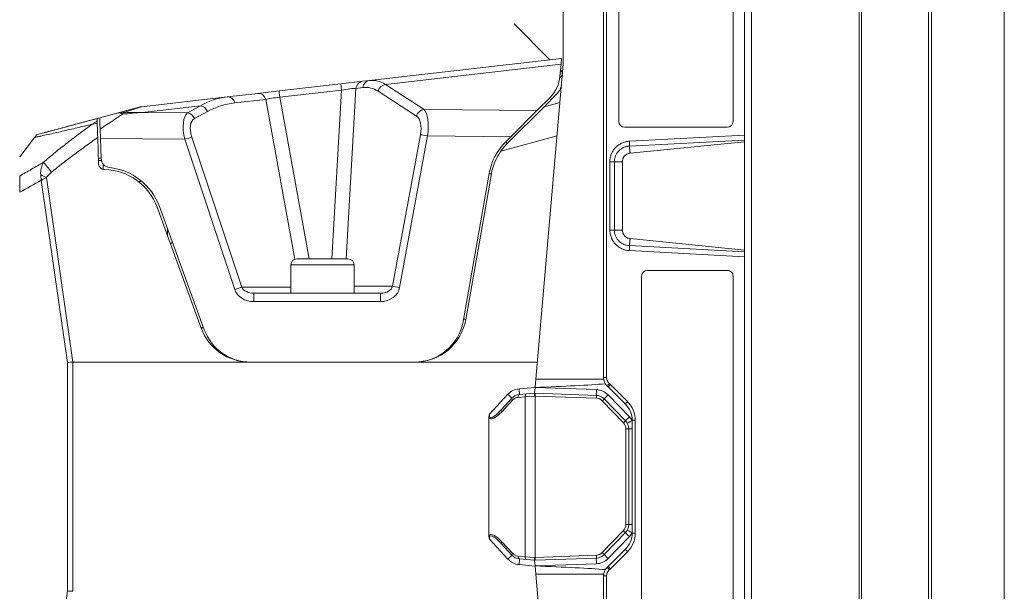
# Model space of a CAD drawing. Header units: millimetres. Extents: x 4 to 836, y 5 to 589.
# Tile 94 of 163: x 425 to 511, y 483 to 532. Entities that reach past the tile are written whole.
import ezdxf

# ---------------------------------------------------------------- set-up
doc = ezdxf.new("R2010")
doc.units = ezdxf.units.MM
doc.layers.add('1', color=7, linetype='Continuous', true_color=0xffffff)

msp = doc.modelspace()

# ---------------------------------------------------------------- linework, layer by layer
at = {"layer": '1', "color": 251, "linetype": 'Continuous', "lineweight": 18}
msp.add_line((510.845, 561.966), (510.845, 423.255), dxfattribs=at)
at = {"layer": '1', "color": 143, "linetype": 'Continuous', "lineweight": 18}
for p, q in [((488.795, 432.674), (488.795, 552.547)), ((475.895, 501.268), (475.895, 541.322)), ((504.495, 540.353), (504.495, 444.869)), ((488.195, 522.417), (488.195, 521.986)), ((488.195, 521.986), (488.195, 521.84)), ((478.219, 520.837), (488.195, 521.84)), ((488.195, 512.382), (488.195, 521.84)), ((477.542, 514.135), (477.542, 520.087)), ((488.195, 512.382), (478.219, 513.384)), ((488.195, 512.236), (488.195, 512.382)), ((488.195, 512.236), (488.195, 511.805)), ((477.809, 498.947), (476.309, 500.447)), ((478.395, 487.689), (478.395, 497.532)), ((476.309, 484.775), (477.809, 486.275)), ((475.895, 443.899), (475.895, 483.953))]:
    msp.add_line(p, q, dxfattribs=at)
at = {"layer": '1', "color": 143, "linetype": 'Continuous', "lineweight": 13}
for p, q in [((498.184, 438.444), (498.184, 546.777)), ((498.394, 546.774), (498.394, 438.448)), ((476.171, 541.322), (476.171, 501.268)), ((504.223, 444.869), (504.223, 540.353)), ((478.153, 521.881), (488.195, 522.417)), ((488.195, 521.986), (478.157, 521.451)), ((476.453, 514.135), (476.453, 520.087)), ((476.845, 520.087), (476.845, 514.135)), ((477.542, 520.087), (476.845, 520.087)), ((476.845, 514.135), (477.542, 514.135)), ((478.157, 512.771), (488.195, 512.236)), ((488.195, 511.805), (478.155, 512.34)), ((475.895, 501.268), (476.171, 501.268)), ((476.497, 500.659), (477.997, 499.159)), ((478.395, 497.532), (478.671, 497.532)), ((478.671, 497.532), (478.671, 487.689)), ((478.395, 487.689), (478.671, 487.689)), ((477.997, 486.063), (476.497, 484.563)), ((475.895, 483.953), (476.171, 483.953)), ((476.171, 483.953), (476.171, 443.899))]:
    msp.add_line(p, q, dxfattribs=at)
at = {"layer": '1', "color": 18, "linetype": 'Continuous', "lineweight": 18}
for p, q in [((477.231, 540.611), (477.231, 523.611)), ((487.198, 523.611), (487.198, 540.611)), ((477.73, 523.111), (486.7, 523.111)), ((479.225, 510.111), (479.225, 475.111)), ((486.7, 510.611), (479.723, 510.611)), ((487.198, 475.111), (487.198, 510.111))]:
    msp.add_line(p, q, dxfattribs=at)
at = {"layer": '1', "color": 9, "linetype": 'Continuous', "lineweight": 18}
for p, q in [((472.395, 536.444), (472.395, 528.611)), ((455.482, 527.179), (472.238, 529.113)), ((472.238, 529.113), (472.194, 528.604)), ((469.989, 501.111), (472.395, 528.611)), ((472.102, 527.561), (472.194, 528.604)), ((454.881, 527.109), (455.482, 527.179)), ((445.765, 526.057), (447.608, 526.27)), ((447.608, 526.27), (452.998, 526.892)), ((452.998, 526.892), (454.881, 527.109)), ((435.617, 524.886), (443.083, 525.748)), ((443.083, 525.748), (445.765, 526.057)), ((470.085, 524.551), (471.235, 525.701)), ((471.814, 525.997), (470.712, 524.895)), ((433.583, 524.358), (435.4, 524.845)), ((467.51, 521.692), (470.712, 524.895)), ((470.085, 524.551), (467.806, 522.271)), ((430.957, 523.654), (431.972, 523.926)), ((431.972, 523.926), (433.583, 524.358)), ((427.019, 522.599), (428.759, 523.065)), ((428.759, 523.065), (430.957, 523.654)), ((432.035, 522.129), (432.007, 522.924)), ((426.29, 522.21), (424.995, 520.522)), ((431.878, 519.893), (431.798, 522.204)), ((432.035, 522.129), (432.097, 520.352)), ((467.368, 521.834), (467.806, 522.271)), ((432.095, 520.411), (431.86, 520.411)), ((463.65, 506.164), (465.924, 519.06)), ((466.121, 519.025), (463.883, 506.329)), ((436.984, 516.121), (440.824, 505.572)), ((441.085, 505.44), (437.172, 516.189)), ((445.428, 508.611), (449.572, 508.611)), ((453.07, 508.611), (456.468, 508.611)), ((445.053, 502.611), (429.637, 502.611)), ((459.451, 502.611), (445.053, 502.611)), ((470.12, 502.611), (459.451, 502.611)), ((469.927, 500.401), (469.989, 501.111)), ((468.565, 499.782), (469.184, 499.836)), ((469.184, 499.836), (469.883, 499.898)), ((469.883, 499.898), (469.927, 500.396)), ((469.883, 499.898), (469.935, 499.896)), ((469.927, 500.401), (469.927, 500.396)), ((469.935, 499.896), (475.279, 499.709)), ((466.987, 498.449), (467.914, 499.462)), ((475.963, 499.404), (477.814, 497.487)), ((465.895, 497.782), (465.895, 487.439)), ((478.095, 496.793), (478.095, 488.429)), ((477.814, 487.734), (475.963, 485.817)), ((467.914, 485.76), (466.987, 486.772)), ((469.184, 485.385), (468.565, 485.439)), ((469.883, 485.324), (469.184, 485.385)), ((469.935, 485.326), (469.883, 485.324)), ((469.927, 484.826), (469.883, 485.324)), ((475.279, 485.512), (469.935, 485.326)), ((469.927, 484.826), (469.927, 484.821)), ((469.927, 484.821), (469.989, 484.111)), ((469.989, 484.111), (472.395, 456.611))]:
    msp.add_line(p, q, dxfattribs=at)
at = {"layer": '1', "color": 252, "linetype": 'Continuous', "lineweight": 18}
for p, q in [((468.11, 532.114), (471.228, 528.996)), ((472.147, 528.077), (472.332, 527.892)), ((472.173, 527.77), (472.174, 527.771))]:
    msp.add_line(p, q, dxfattribs=at)
at = {"layer": '1', "color": 9, "linetype": 'Continuous', "lineweight": 13}
for p, q in [((472.194, 528.604), (456.89, 526.838)), ((453.059, 526.341), (447.668, 525.719)), ((452.202, 511.611), (453.059, 526.341)), ((454.314, 526.495), (453.448, 511.611)), ((454.915, 526.564), (454.314, 526.495)), ((456.89, 526.838), (460.248, 524.657)), ((446.448, 525.53), (443.767, 525.22)), ((448.979, 511.583), (446.448, 525.53)), ((447.668, 525.719), (450.229, 511.611)), ((459.596, 524.07), (456.238, 526.251)), ((440.773, 524.978), (435.709, 524.393)), ((439.638, 524.351), (440.773, 524.978)), ((460.248, 524.657), (470.085, 524.551)), ((470.712, 524.895), (472.103, 525.274)), ((435.709, 524.393), (439.638, 524.351)), ((441.371, 524.478), (440.235, 523.851)), ((439.38, 522.049), (432.035, 522.129)), ((443.741, 508.952), (439.38, 522.049)), ((440.004, 522.241), (444.365, 509.143)), ((457.497, 509.231), (459.938, 522.453)), ((460.564, 522.349), (458.123, 509.126)), ((467.806, 522.271), (460.564, 522.349)), ((471.848, 522.355), (466.946, 521.019)), ((427.321, 518.705), (429.637, 502.611)), ((429.167, 502.576), (426.88, 518.471)), ((444.365, 509.143), (448.645, 509.143)), ((454.145, 509.231), (457.497, 509.231)), ((456.442, 507.887), (445.402, 507.887)), ((429.167, 482.646), (429.167, 502.576)), ((429.632, 502.611), (429.632, 482.611)), ((475.908, 501.111), (469.989, 501.111)), ((465.964, 498.054), (467.563, 499.799)), ((468.538, 500.28), (469.927, 500.402)), ((469.891, 499.647), (469.07, 499.587)), ((469.935, 499.646), (469.891, 499.647)), ((469.927, 500.396), (475.279, 500.209)), ((476.305, 499.752), (478.157, 497.834)), ((467.963, 499.293), (467.036, 498.28)), ((469.07, 499.587), (468.451, 499.533)), ((469.07, 485.634), (469.07, 499.587)), ((475.279, 499.459), (469.935, 499.646)), ((469.935, 485.576), (469.935, 499.646)), ((477.643, 497.314), (475.792, 499.231)), ((478.095, 496.793), (477.854, 496.793)), ((477.854, 488.429), (477.854, 496.793)), ((478.095, 496.793), (478.395, 496.793)), ((475.792, 485.991), (477.643, 487.908)), ((478.095, 488.429), (477.854, 488.429)), ((478.095, 488.429), (478.395, 488.429)), ((467.563, 485.422), (465.964, 487.167)), ((467.036, 486.941), (467.963, 485.929)), ((478.157, 487.387), (476.305, 485.47)), ((468.451, 485.688), (469.07, 485.634)), ((469.07, 485.634), (469.891, 485.574)), ((469.891, 485.574), (469.935, 485.576)), ((469.935, 485.576), (475.279, 485.762)), ((469.927, 484.82), (468.538, 484.941)), ((475.279, 485.013), (469.927, 484.826)), ((475.908, 484.111), (469.989, 484.111)), ((426.88, 466.75), (429.167, 482.646))]:
    msp.add_line(p, q, dxfattribs=at)
at = {"layer": '1', "color": 27, "linetype": 'Continuous', "lineweight": 18}
for p, q in [((435.668, 518.361), (435.395, 518.361)), ((435.395, 518.327), (435.395, 518.361)), ((448.645, 511.111), (448.645, 508.611)), ((449.145, 511.611), (453.645, 511.611)), ((454.145, 508.611), (454.145, 511.111)), ((449.572, 508.611), (453.07, 508.611))]:
    msp.add_line(p, q, dxfattribs=at)
at = {"layer": '1', "color": 27, "linetype": 'Continuous', "lineweight": 13}
for p, q in [((437.895, 513.619), (437.895, 514.204)), ((448.645, 511.111), (454.145, 511.111))]:
    msp.add_line(p, q, dxfattribs=at)
at = {"layer": '1', "color": 9, "linetype": 'Continuous', "lineweight": 18}
for centre, radius, start, end in [((435.789, 523.396), 1.5, 96.58353, 105), ((471.045, 518.157), 5.2, 135, 170), ((432.897, 520.38), 0.8, 182, 264.15872), ((471.045, 518.157), 5, 145.0759, 170), ((432.378, 519.91), 0.5, 182, 269.04224), ((432.286, 514.411), 5, 20, 89.04224), ((432.286, 514.411), 5.2, 20, 84.15872), ((459.416, 506.911), 4.3, 270, 350), ((459.451, 507.111), 4.5, 270, 350), ((445.053, 507.111), 4.5, 200, 270), ((445.125, 506.911), 4.3, 200, 270), ((475.244, 498.71), 1, 44, 88), ((477.095, 496.793), 1, 0, 44), ((477.095, 488.429), 1, 316, 0), ((475.244, 486.512), 1, 272, 316)]:
    msp.add_arc(centre, radius, start, end, dxfattribs=at)
at = {"layer": '1', "color": 27, "linetype": 'Continuous', "lineweight": 18}
for centre, start, end in [((437.895, 513.361), 300.17531, 326.03062), ((449.145, 511.111), 90, 180), ((453.645, 511.111), 0, 90)]:
    msp.add_arc(centre, 0.5, start, end, dxfattribs=at)
at = {"layer": '1', "color": 143, "linetype": 'Continuous', "lineweight": 18}
for centre, radius, start, end in [((476.895, 501.268), 1, 180, 228.18968), ((476.395, 497.532), 2, 0, 45), ((476.395, 487.689), 2, 315, 0), ((476.895, 483.953), 1, 131.81032, 180)]:
    msp.add_arc(centre, radius, start, end, dxfattribs=at)
at = {"layer": '1', "color": 143, "linetype": 'Continuous', "lineweight": 13}
for centre, radius, start, end in [((476.871, 501.268), 0.7, 180, 228.18968), ((476.371, 497.532), 2.3, 0, 45), ((476.371, 487.689), 2.3, 315, 0), ((476.871, 483.953), 0.7, 131.81032, 180)]:
    msp.add_arc(centre, radius, start, end, dxfattribs=at)
at = {"layer": '1', "color": 9, "linetype": 'Continuous', "lineweight": 13}
for centre, radius, start, end in [((468.669, 498.786), 1.5, 95, 137.5), ((475.226, 498.71), 1.5, 44, 88), ((475.252, 498.71), 0.75, 44, 88), ((477.104, 496.793), 0.75, 0, 44), ((477.078, 496.793), 1.5, 28.56205, 44), ((477.104, 488.429), 0.75, 316, 0), ((477.078, 488.429), 1.5, 316, 331.43795), ((475.252, 486.512), 0.75, 272, 316), ((468.669, 486.436), 1.5, 222.5, 265), ((475.226, 486.512), 1.5, 272, 316)]:
    msp.add_arc(centre, radius, start, end, dxfattribs=at)
for centre, major_axis, ratio, start_param, end_param in [((455.568, 526.434), (-0.086, 0.745), 0.877005, 0, 1.295121), ((454.169, 516.961), (1.946, 10.196), 0.441133, 6.102903, 6.420468), ((447.694, 525.525), (-0.086, 0.745), 0.003951, 0, 1.306762), ((453.084, 526.147), (-0.086, 0.745), 0.003951, 0, 1.306762), ((452.974, 526.134), (1.52, 0.311), 0.119984, 0.466857, 1.490136), ((454.967, 526.364), (-0.086, 0.745), 0.877005, 0, 1.295121), ((453.517, 517.091), (2.052, 9.443), 0.444783, 6.116253, 6.433818), ((456.89, 526.121), (0.409, 0.629), 0.872046, 0.640229, 1.905037), ((447.117, 516.147), (6.94, -8.407), 0.681309, 2.725655, 3.04322), ((443.169, 525.003), (-0.086, 0.745), 0.841353, 4.910452, 6.283185), ((445.851, 525.312), (-0.086, 0.745), 0.841353, 4.910452, 6.283185), ((447.723, 525.528), (1.502, 0.122), 0.129114, 1.596585, 2.573289), ((379.694, 508.366), (55.925, 16.52), 0.001549, 6.03684, 6.292084), ((440.773, 524.261), (0.363, -0.657), 0.845139, 1.439128, 2.562872), ((447.715, 516.365), (7.732, -7.021), 0.708948, 2.586491, 2.904056), ((460.248, 523.94), (0.409, 0.629), 0.872046, 0.640229, 1.905037), ((459.631, 522.273), (0.414, 2.492), 0.36064, 4.802779, 6.042151), ((430.787, 522.056), (3.604, 2.461), 0.006944, 0.488751, 1.220646), ((433.971, 522.909), (0.388, -1.449), 0.696276, 2.805969, 3.141593), ((433.971, 522.909), (0.388, -1.449), 0.436361, 2.604396, 3.141593), ((433.971, 522.909), (-0.057, 1.499), 0.058057, 5.803818, 6.04411), ((440.569, 521.95), (0.771, -2.485), 0.431649, 3.300236, 4.539608), ((439.638, 523.634), (0.363, -0.657), 0.845139, 1.439128, 2.562872), ((441.167, 522.168), (0.932, -1.683), 0.539998, 3.141059, 4.380431), ((458.979, 522.403), (0.48, 1.729), 0.514733, 4.883118, 6.12249), ((439.406, 522.023), (0.712, 0.237), 0.044142, 0.559115, 1.592863), ((460.59, 522.323), (-0.738, 0.136), 0.028013, 4.753033, 5.802349), ((427.823, 519.132), (-0.95, 1.161), 0.00491, 0.666378, 1.521681), ((427.374, 518.653), (1.325, -0.704), 0.014465, 1.617991, 2.005597), ((443.767, 508.926), (0.712, 0.237), 0.044142, 0.559115, 1.592863), ((445.462, 509.361), (1.136, 0.04), 0.659185, 3.382829, 4.659347), ((456.414, 509.387), (1.729, -0.098), 0.865621, 4.77794, 6.174204), ((456.44, 509.361), (1.069, -0.039), 0.700758, 4.764615, 6.160878), ((458.15, 509.1), (-0.738, 0.136), 0.028013, 4.753033, 5.802349), ((445.436, 509.387), (1.759, 0.105), 0.850879, 3.365635, 4.642152), ((445.428, 507.861), (0, 0.75), 0.034899, 0, 1.53589), ((456.468, 507.861), (0, 0.75), 0.034899, 0, 1.53589), ((467.546, 499.799), (-0.369, 0.338), 0.023586, 3.141593, 4.686656), ((468.586, 499.533), (-0.022, 0.249), 0.54057, 0, 1.523538), ((468.521, 500.28), (-0.044, 0.498), 0.034767, 3.141593, 4.709347), ((469.205, 499.587), (0.022, -0.249), 0.54057, 3.141593, 4.66513), ((469.927, 499.646), (-0.009, -0.25), 0.034878, 1.572014, 3.141593), ((475.296, 500.209), (0.017, 0.5), 0.034878, 1.572014, 3.141593), ((475.27, 499.459), (-0.009, -0.25), 0.034878, 1.572014, 3.141593), ((476.323, 499.752), (0.36, 0.347), 0.024251, 1.595904, 3.141593), ((468.099, 499.293), (0.184, -0.169), 0.399474, 3.141593, 4.301281), ((468.516, 498.786), (0.53, -0.53), 1, 2.443461, 3.185226), ((475.783, 499.231), (0.18, 0.174), 0.024251, 4.737496, 6.283185), ((467.203, 499.425), (1.199, 1.642), 0.22099, 2.700169, 4.245232), ((467.067, 499.425), (1.093, 1.727), 0.326717, 2.973037, 4.210033), ((467.171, 498.28), (-0.184, 0.169), 0.399474, 0, 1.159688), ((477.635, 497.314), (-0.18, -0.174), 0.024251, 1.595904, 3.141593), ((478.174, 497.834), (0.36, 0.347), 0.024251, 1.595904, 3.141593), ((478.412, 497.51), (0.439, 0.239), 0.016694, 1.601453, 3.141593), ((467.203, 485.797), (1.199, -1.642), 0.22099, 2.037953, 3.583016), ((467.067, 485.797), (1.093, -1.727), 0.326717, 2.073152, 3.310148), ((477.635, 487.908), (-0.18, 0.174), 0.024251, 3.141593, 4.687282), ((478.174, 487.387), (0.36, -0.347), 0.024251, 3.141593, 4.687282), ((478.412, 487.712), (0.439, -0.239), 0.016694, 3.141593, 4.681732), ((467.171, 486.941), (-0.184, -0.169), 0.399474, 5.123497, 6.283185), ((468.099, 485.929), (0.184, 0.169), 0.399474, 1.981905, 3.141593), ((468.516, 486.436), (0.53, -0.53), 1, 4.668756, 5.410521), ((475.783, 485.991), (-0.18, 0.174), 0.024251, 3.141593, 4.687282), ((467.546, 485.422), (-0.369, -0.338), 0.023586, 1.59653, 3.141593), ((468.586, 485.688), (-0.022, -0.249), 0.54057, 4.759648, 6.283185), ((468.521, 484.941), (-0.044, -0.498), 0.034767, 1.573838, 3.141593), ((469.205, 485.634), (-0.022, -0.249), 0.54057, 4.759648, 6.283185), ((469.927, 485.576), (-0.009, 0.25), 0.034878, 3.141593, 4.711171), ((475.296, 485.013), (0.017, -0.5), 0.034878, 3.141593, 4.711171), ((475.27, 485.762), (-0.009, 0.25), 0.034878, 3.141593, 4.711171), ((476.323, 485.47), (0.36, -0.347), 0.024251, 3.141593, 4.687282)]:
    msp.add_ellipse(centre, major_axis=major_axis, ratio=ratio, start_param=start_param, end_param=end_param, dxfattribs=at)
at = {"layer": '1', "color": 9, "linetype": 'Continuous', "lineweight": 18}
for centre, major_axis, ratio, start_param, end_param in [((469.114, 527.822), (0, -3), 1, 0.785398, 1.48353), ((470.753, 527.057), (0.202, -1.486), 1, 0.650344, 1.348475), ((429.702, 502.576), (2, 0.143), 0.019772, 1.604288, 1.840327), ((437.937, 445.337), (8.31, -57.273), 0.034528, 3.136583, 3.139103), ((449.759, 501.111), (28.636, 0), 0.034921, 5.49381, 5.876731), ((468.652, 498.786), (0.707, -0.707), 1, 2.443461, 3.185226), ((468.652, 486.436), (0.707, -0.707), 1, 4.668756, 5.410521), ((449.759, 484.111), (28.636, 0), 0.034921, 0.406454, 0.789375), ((429.702, 482.646), (2, -0.143), 0.019772, 4.442858, 4.678897), ((437.935, 539.867), (8.308, 57.256), 0.034533, 3.144083, 3.146603)]:
    msp.add_ellipse(centre, major_axis=major_axis, ratio=ratio, start_param=start_param, end_param=end_param, dxfattribs=at)
at = {"layer": '1', "color": 18, "linetype": 'Continuous', "lineweight": 18}
for centre, start_param, end_param in [((477.73, 523.611), 4.712389, 6.283185), ((486.7, 523.611), 0, 1.570796), ((479.723, 510.111), 3.141593, 4.712389), ((486.7, 510.111), 1.570796, 3.141593)]:
    msp.add_ellipse(centre, major_axis=(0, -0.5), ratio=0.996711, start_param=start_param, end_param=end_param, dxfattribs=at)
at = {"layer": '1', "color": 143, "linetype": 'Continuous', "lineweight": 18}
for centre, major_axis, ratio, start_param, end_param in [((476.412, 520.087), (-0.5, 0), 0.000412, 1.651929, 2.617995), ((476.412, 514.135), (-0.5, 0), 0.000455, 1.651919, 2.61797), ((474.895, 499.032), (1.368, 1.459), 1, 6.250734, 6.306404), ((474.895, 486.189), (1.367, -1.46), 1, 6.2603, 6.315971)]:
    msp.add_ellipse(centre, major_axis=major_axis, ratio=ratio, start_param=start_param, end_param=end_param, dxfattribs=at)
at = {"layer": '1', "color": 143, "linetype": 'Continuous', "lineweight": 13}
for centre, major_axis, ratio, start_param, end_param in [((476.428, 500.747), (-0.2, -0.224), 0.060487, 4.766438, 6.283185), ((476.521, 500.659), (-0.212, -0.212), 0.057394, 4.76972, 6.283185), ((474.871, 499.032), (1.584, 1.668), 1, 6.257435, 6.313106), ((478.021, 499.159), (-0.212, -0.212), 0.057394, 4.76972, 6.283185), ((478.021, 486.063), (-0.212, 0.212), 0.057394, 0, 1.513466), ((476.428, 484.475), (-0.2, 0.224), 0.060487, 0, 1.516748), ((476.521, 484.563), (-0.212, 0.212), 0.057394, 0, 1.513466), ((474.871, 486.189), (1.58, -1.671), 1, 6.255539, 6.31121)]:
    msp.add_ellipse(centre, major_axis=major_axis, ratio=ratio, start_param=start_param, end_param=end_param, dxfattribs=at)
at = {"layer": '1', "color": 143, "linetype": 'Continuous', "lineweight": 18}
for points in [[(488.195, 552.548), (488.195, 522.417)], [(488.195, 511.805), (488.195, 473.417)]]:
    msp.add_open_spline(points, degree=1, dxfattribs=at)
at = {"layer": '1', "color": 252, "linetype": 'Continuous', "lineweight": 13}
for points, knots in [([(472.341, 527.656), (472.328, 527.642), (472.312, 527.626), (472.263, 527.577), (472.226, 527.54), (472.157, 527.471), (472.128, 527.442), (472.098, 527.412)], [0, 0, 0, 0, 0.240376, 0.240376, 0.709859, 0.709859, 1, 1, 1, 1]), ([(432.15, 520.211), (432.103, 520.211), (432.056, 520.211), (431.96, 520.211), (431.912, 520.211), (431.863, 520.211)], [0, 0, 0, 0, 0.490421, 0.490421, 1, 1, 1, 1])]:
    msp.add_open_spline(points, degree=3, knots=knots, dxfattribs=at)
at = {"layer": '1', "color": 252, "linetype": 'Continuous', "lineweight": 18}
for points, knots in [([(472.151, 527.748), (472.152, 527.749), (472.152, 527.749), (472.175, 527.772), (472.181, 527.778), (472.182, 527.779), (472.181, 527.778), (472.179, 527.776), (472.179, 527.776), (472.179, 527.775)], [0, 0, 0, 0, 0.01791, 0.01791, 0.614925, 0.614925, 0.913433, 0.913433, 1, 1, 1, 1]), ([(472.173, 527.77), (472.173, 527.77), (472.173, 527.77), (472.174, 527.77), (472.174, 527.771), (472.176, 527.773), (472.178, 527.774), (472.18, 527.777), (472.181, 527.778), (472.181, 527.778), (472.181, 527.778), (472.181, 527.778)], [0, 0, 0, 0, 0.076041, 0.076041, 0.377791, 0.377791, 0.679541, 0.679541, 0.981291, 0.981291, 1, 1, 1, 1])]:
    msp.add_open_spline(points, degree=3, knots=knots, dxfattribs=at)
at = {"layer": '1', "color": 9, "linetype": 'Continuous', "lineweight": 18}
for points, knots in [([(426.477, 522.454), (426.676, 522.507), (426.879, 522.562), (427.191, 522.645), (427.295, 522.673), (427.506, 522.73), (427.613, 522.758), (427.933, 522.844), (428.149, 522.902), (428.586, 523.019), (428.806, 523.078), (429.249, 523.197), (429.472, 523.256), (429.921, 523.377), (430.146, 523.437), (430.825, 523.619), (431.281, 523.741), (431.74, 523.864)], [0, 0, 0, 0, 0.125, 0.125, 0.1875, 0.1875, 0.25, 0.25, 0.375, 0.375, 0.5, 0.5, 0.625, 0.625, 0.75, 0.75, 1, 1, 1, 1]), ([(431.74, 523.864), (431.74, 523.864), (431.74, 523.86), (431.74, 523.842), (431.741, 523.829), (431.742, 523.794), (431.743, 523.772), (431.744, 523.738), (431.744, 523.73), (431.745, 523.716), (431.746, 523.692), (431.746, 523.666), (431.747, 523.648)], [0, 0, 0, 0, 0.25, 0.25, 0.5, 0.5, 0.75, 0.75, 0.8125, 0.8125, 0.875, 1, 1, 1, 1]), ([(432.007, 522.924), (432.005, 522.997), (432, 523.137), (431.995, 523.265), (431.992, 523.357), (431.991, 523.387), (431.989, 523.445), (431.988, 523.473), (431.985, 523.553), (431.984, 523.602), (431.981, 523.669), (431.981, 523.69), (431.979, 523.72), (431.979, 523.73), (431.978, 523.749), (431.978, 523.758), (431.977, 523.801), (431.976, 523.83), (431.974, 523.866), (431.974, 523.876), (431.974, 523.89), (431.973, 523.894), (431.973, 523.901), (431.973, 523.905), (431.972, 523.92), (431.972, 523.926), (431.972, 523.926)], [0, 0, 0, 0, 0.12502, 0.25004, 0.25004, 0.31255, 0.31255, 0.37506, 0.37506, 0.50008, 0.50008, 0.56259, 0.56259, 0.593844, 0.593844, 0.625099, 0.625099, 0.750119, 0.750119, 0.812629, 0.812629, 0.843884, 0.843884, 0.875139, 0.875139, 1, 1, 1, 1]), ([(431.747, 523.648), (431.748, 523.623), (431.749, 523.593), (431.751, 523.523), (431.753, 523.484), (431.754, 523.44)], [0, 0, 0, 0, 0.5, 0.5, 1, 1, 1, 1]), ([(431.754, 523.44), (431.756, 523.399), (431.757, 523.355), (431.76, 523.287), (431.76, 523.264), (431.762, 523.217), (431.763, 523.193), (431.767, 523.073), (431.771, 522.971), (431.775, 522.839), (431.776, 522.812), (431.778, 522.758), (431.779, 522.731), (431.782, 522.65), (431.784, 522.595), (431.79, 522.429), (431.794, 522.317), (431.798, 522.204)], [0, 0, 0, 0, 0.125, 0.125, 0.1875, 0.1875, 0.25, 0.25, 0.5, 0.5, 0.5625, 0.5625, 0.625, 0.625, 0.75, 0.75, 1, 1, 1, 1]), ([(426.29, 522.21), (426.325, 522.256), (426.355, 522.294), (426.385, 522.334), (426.391, 522.341), (426.402, 522.356), (426.407, 522.362), (426.422, 522.381), (426.43, 522.392), (426.452, 522.421), (426.462, 522.434), (426.471, 522.446), (426.474, 522.449), (426.477, 522.453), (426.477, 522.454), (426.477, 522.454)], [0, 0, 0, 0, 0.25021, 0.25021, 0.312762, 0.312762, 0.375315, 0.375315, 0.50042, 0.50042, 0.750629, 0.750629, 0.875734, 0.875734, 1, 1, 1, 1]), ([(466.946, 521.019), (467.03, 521.14), (467.119, 521.257), (467.307, 521.481), (467.406, 521.589), (467.51, 521.692)], [0, 0, 0, 0, 0.5, 0.5, 1, 1, 1, 1]), ([(424.995, 517.43), (424.995, 517.559), (424.995, 517.686), (424.995, 517.874), (424.995, 517.936), (424.995, 518.028), (424.995, 518.059), (424.995, 518.121), (424.995, 518.151), (424.995, 518.303), (424.995, 518.419), (424.995, 518.585), (424.995, 518.638), (424.995, 518.716), (424.995, 518.742), (424.995, 518.792), (424.995, 518.817), (424.995, 518.841)], [0, 0, 0, 0, 0.25, 0.25, 0.375, 0.375, 0.4375, 0.4375, 0.5, 0.5, 0.75, 0.75, 0.875, 0.875, 0.9375, 0.9375, 1, 1, 1, 1]), ([(469.883, 499.898), (469.883, 499.898), (469.883, 499.896), (469.883, 499.891), (469.884, 499.889), (469.884, 499.884), (469.884, 499.882), (469.884, 499.872), (469.884, 499.864), (469.885, 499.851), (469.885, 499.846), (469.885, 499.835), (469.886, 499.83), (469.886, 499.813), (469.887, 499.8), (469.887, 499.78), (469.887, 499.772), (469.888, 499.758), (469.888, 499.743), (469.889, 499.728), (469.889, 499.712), (469.889, 499.704), (469.89, 499.688), (469.89, 499.676), (469.89, 499.664), (469.891, 499.655), (469.891, 499.651), (469.891, 499.647)], [0, 0, 0, 0, 0.125, 0.125, 0.1875, 0.1875, 0.25, 0.25, 0.375, 0.375, 0.4375, 0.4375, 0.5, 0.5, 0.625, 0.625, 0.6875, 0.6875, 0.75, 0.8125, 0.8125, 0.875, 0.875, 0.9375, 0.96875, 0.96875, 1, 1, 1, 1]), ([(465.895, 497.782), (465.895, 497.83), (465.903, 497.876), (465.922, 497.944), (465.93, 497.966), (465.942, 497.999), (465.946, 498.01), (465.955, 498.032), (465.959, 498.043), (465.964, 498.054)], [0, 0, 0, 0, 0.5, 0.5, 0.75, 0.75, 0.875, 0.875, 1, 1, 1, 1]), ([(465.964, 487.167), (465.959, 487.178), (465.955, 487.189), (465.946, 487.211), (465.942, 487.222), (465.93, 487.255), (465.922, 487.278), (465.903, 487.346), (465.895, 487.392), (465.895, 487.439)], [0, 0, 0, 0, 0.125, 0.125, 0.25, 0.25, 0.5, 0.5, 1, 1, 1, 1]), ([(469.883, 485.324), (469.883, 485.324), (469.883, 485.326), (469.883, 485.33), (469.884, 485.332), (469.884, 485.337), (469.884, 485.34), (469.884, 485.349), (469.884, 485.357), (469.885, 485.371), (469.885, 485.376), (469.885, 485.386), (469.886, 485.392), (469.886, 485.409), (469.887, 485.421), (469.887, 485.442), (469.887, 485.449), (469.888, 485.464), (469.888, 485.478), (469.889, 485.494), (469.889, 485.509), (469.889, 485.517), (469.89, 485.533), (469.89, 485.546), (469.89, 485.558), (469.891, 485.566), (469.891, 485.57), (469.891, 485.574)], [0, 0, 0, 0, 0.125, 0.125, 0.1875, 0.1875, 0.25, 0.25, 0.375, 0.375, 0.4375, 0.4375, 0.5, 0.5, 0.625, 0.625, 0.6875, 0.6875, 0.75, 0.8125, 0.8125, 0.875, 0.875, 0.9375, 0.96875, 0.96875, 1, 1, 1, 1])]:
    msp.add_open_spline(points, degree=3, knots=knots, dxfattribs=at)
at = {"layer": '1', "color": 9, "linetype": 'Continuous', "lineweight": 13}
for points in [[(433.937, 524.366), (434.528, 524.381), (435.118, 524.39), (435.709, 524.393)], [(433.961, 524.241), (434.544, 524.304), (435.126, 524.356), (435.709, 524.393)], [(426.88, 518.471), (426.25, 518.128), (425.621, 517.781), (424.995, 517.43)]]:
    msp.add_open_spline(points, degree=3, dxfattribs=at)
for points, knots in [([(431.314, 523.362), (430.872, 523.257), (430.433, 523.153), (429.782, 523), (429.566, 522.95), (429.136, 522.85), (428.923, 522.801), (428.5, 522.704), (428.29, 522.656), (427.874, 522.561), (427.669, 522.515), (427.264, 522.424), (427.064, 522.38), (426.769, 522.315), (426.672, 522.294), (426.479, 522.251), (426.384, 522.231), (426.29, 522.21)], [0, 0, 0, 0, 0.25, 0.25, 0.375, 0.375, 0.5, 0.5, 0.625, 0.625, 0.75, 0.75, 0.875, 0.875, 0.9375, 0.9375, 1, 1, 1, 1]), ([(427.073, 520.041), (427.411, 520.336), (427.754, 520.625), (428.449, 521.193), (428.8, 521.472), (429.51, 522.024), (429.867, 522.296), (430.587, 522.833), (430.95, 523.099), (431.314, 523.362)], [0, 0, 0, 0, 0.25, 0.25, 0.5, 0.5, 0.75, 0.75, 1, 1, 1, 1]), ([(431.314, 523.362), (431.384, 523.413), (431.455, 523.462), (431.6, 523.557), (431.673, 523.603), (431.747, 523.648)], [0, 0, 0, 0, 0.5, 0.5, 1, 1, 1, 1]), ([(431.754, 523.44), (431.678, 523.431), (431.604, 523.42), (431.457, 523.394), (431.384, 523.379), (431.314, 523.362)], [0, 0, 0, 0, 0.5, 0.5, 1, 1, 1, 1]), ([(431.798, 522.204), (431.454, 521.962), (431.112, 521.719), (430.432, 521.228), (430.093, 520.98), (429.42, 520.479), (429.086, 520.225), (428.423, 519.71), (428.095, 519.45), (427.77, 519.184)], [0, 0, 0, 0, 0.25, 0.25, 0.5, 0.5, 0.75, 0.75, 1, 1, 1, 1]), ([(424.995, 518.841), (425.34, 519.045), (425.685, 519.247), (426.378, 519.646), (426.725, 519.845), (427.073, 520.041)], [0, 0, 0, 0, 0.5, 0.5, 1, 1, 1, 1]), ([(426.825, 518.967), (426.821, 519.015), (426.82, 519.064), (426.82, 519.16), (426.823, 519.208), (426.832, 519.302), (426.838, 519.349), (426.853, 519.442), (426.863, 519.488), (426.896, 519.623), (426.925, 519.711), (426.991, 519.88), (427.03, 519.962), (427.073, 520.041)], [0, 0, 0, 0, 0.125, 0.125, 0.25, 0.25, 0.375, 0.375, 0.5, 0.5, 0.75, 0.75, 1, 1, 1, 1]), ([(426.88, 518.471), (426.877, 518.492), (426.874, 518.513), (426.868, 518.555), (426.86, 518.617), (426.853, 518.679), (426.839, 518.803), (426.831, 518.885), (426.825, 518.967)], [0, 0, 0, 0, 0.125, 0.125, 0.25, 0.5, 0.5, 1, 1, 1, 1]), ([(426.88, 518.471), (426.897, 518.481), (426.916, 518.491), (426.952, 518.511), (427.006, 518.54), (427.061, 518.569), (427.172, 518.628), (427.246, 518.667), (427.321, 518.705)], [0, 0, 0, 0, 0.125, 0.125, 0.25, 0.5, 0.5, 1, 1, 1, 1]), ([(427.77, 519.184), (427.728, 519.149), (427.686, 519.114), (427.604, 519.04), (427.564, 519.003), (427.487, 518.925), (427.449, 518.884), (427.397, 518.82), (427.38, 518.798), (427.349, 518.753), (427.334, 518.73), (427.321, 518.705)], [0, 0, 0, 0, 0.25, 0.25, 0.5, 0.5, 0.75, 0.75, 0.875, 0.875, 1, 1, 1, 1])]:
    msp.add_open_spline(points, degree=3, knots=knots, dxfattribs=at)
at = {"layer": '1', "color": 252, "linetype": 'Continuous', "lineweight": 18}
for points in [[(467.542, 521.66), (467.368, 521.834)], [(432.286, 519.411), (432.286, 519.869)], [(466.121, 519.025), (465.924, 519.06)], [(463.883, 506.329), (463.686, 506.364)], [(440.824, 505.572), (441.012, 505.64)]]:
    msp.add_open_spline(points, degree=1, dxfattribs=at)
at = {"layer": '1', "color": 143, "linetype": 'Continuous', "lineweight": 13}
for points, knots in [([(476.453, 520.087), (476.453, 520.202), (476.464, 520.314), (476.496, 520.48), (476.509, 520.535), (476.541, 520.644), (476.56, 520.698), (476.623, 520.858), (476.675, 520.959), (476.766, 521.102), (476.798, 521.149), (476.851, 521.216), (476.869, 521.238), (476.906, 521.282), (476.925, 521.303), (477.023, 521.406), (477.108, 521.481), (477.247, 521.579), (477.294, 521.61), (477.369, 521.653), (477.394, 521.667), (477.444, 521.693), (477.47, 521.705), (477.599, 521.764), (477.705, 521.802), (477.843, 521.837), (477.871, 521.843), (477.927, 521.854), (477.955, 521.859), (478.039, 521.872), (478.096, 521.878), (478.153, 521.881)], [0, 0, 0, 0, 0.125, 0.125, 0.1875, 0.1875, 0.25, 0.25, 0.375, 0.375, 0.4375, 0.4375, 0.46875, 0.46875, 0.5, 0.5, 0.625, 0.625, 0.6875, 0.6875, 0.71875, 0.71875, 0.75, 0.75, 0.875, 0.875, 0.90625, 0.90625, 0.9375, 0.9375, 1, 1, 1, 1]), ([(478.157, 521.451), (478.114, 521.449), (478.07, 521.445), (478.005, 521.436), (477.983, 521.432), (477.94, 521.424), (477.919, 521.42), (477.813, 521.394), (477.731, 521.367), (477.632, 521.322), (477.612, 521.313), (477.573, 521.294), (477.554, 521.283), (477.497, 521.251), (477.46, 521.228), (477.353, 521.154), (477.287, 521.097), (477.211, 521.019), (477.196, 521.002), (477.168, 520.969), (477.154, 520.952), (477.113, 520.901), (477.088, 520.865), (477.018, 520.756), (476.978, 520.678), (476.912, 520.515), (476.887, 520.431), (476.854, 520.261), (476.845, 520.175), (476.845, 520.087)], [0, 0, 0, 0, 0.0625, 0.0625, 0.09375, 0.09375, 0.125, 0.125, 0.25, 0.25, 0.28125, 0.28125, 0.3125, 0.3125, 0.375, 0.375, 0.5, 0.5, 0.53125, 0.53125, 0.5625, 0.5625, 0.625, 0.625, 0.75, 0.75, 0.875, 0.875, 1, 1, 1, 1]), ([(478.157, 521.451), (478.159, 521.472), (478.161, 521.499), (478.162, 521.561), (478.162, 521.595), (478.162, 521.671), (478.161, 521.711), (478.158, 521.795), (478.156, 521.838), (478.153, 521.881)], [0, 0, 0, 0, 0.25, 0.25, 0.5, 0.5, 0.75, 0.75, 1, 1, 1, 1]), ([(478.155, 512.34), (478.04, 512.347), (477.929, 512.364), (477.765, 512.404), (477.711, 512.421), (477.63, 512.449), (477.604, 512.459), (477.551, 512.48), (477.525, 512.491), (477.395, 512.551), (477.297, 512.607), (477.159, 512.705), (477.114, 512.74), (477.049, 512.796), (477.028, 512.815), (476.987, 512.855), (476.967, 512.875), (476.869, 512.978), (476.799, 513.067), (476.708, 513.211), (476.679, 513.26), (476.64, 513.337), (476.628, 513.363), (476.604, 513.415), (476.593, 513.441), (476.54, 513.573), (476.508, 513.681), (476.481, 513.821), (476.476, 513.849), (476.467, 513.906), (476.464, 513.934), (476.455, 514.02), (476.453, 514.077), (476.453, 514.135)], [0, 0, 0, 0, 0.125, 0.125, 0.1875, 0.1875, 0.21875, 0.21875, 0.25, 0.25, 0.375, 0.375, 0.4375, 0.4375, 0.46875, 0.46875, 0.5, 0.5, 0.625, 0.625, 0.6875, 0.6875, 0.71875, 0.71875, 0.75, 0.75, 0.875, 0.875, 0.90625, 0.90625, 0.9375, 0.9375, 1, 1, 1, 1]), ([(476.845, 514.135), (476.845, 514.091), (476.847, 514.047), (476.854, 513.981), (476.857, 513.959), (476.863, 513.916), (476.867, 513.894), (476.888, 513.787), (476.913, 513.704), (476.962, 513.582), (476.98, 513.543), (477.021, 513.464), (477.043, 513.427), (477.113, 513.317), (477.167, 513.249), (477.243, 513.17), (477.258, 513.155), (477.29, 513.125), (477.307, 513.11), (477.357, 513.068), (477.391, 513.041), (477.498, 512.967), (477.573, 512.925), (477.674, 512.881), (477.694, 512.872), (477.734, 512.856), (477.755, 512.849), (477.817, 512.828), (477.858, 512.816), (477.984, 512.787), (478.07, 512.775), (478.157, 512.771)], [0, 0, 0, 0, 0.0625, 0.0625, 0.09375, 0.09375, 0.125, 0.125, 0.25, 0.25, 0.3125, 0.3125, 0.375, 0.375, 0.5, 0.5, 0.53125, 0.53125, 0.5625, 0.5625, 0.625, 0.625, 0.75, 0.75, 0.78125, 0.78125, 0.8125, 0.8125, 0.875, 0.875, 1, 1, 1, 1]), ([(478.157, 512.771), (478.159, 512.749), (478.161, 512.722), (478.162, 512.661), (478.163, 512.626), (478.162, 512.551), (478.161, 512.51), (478.159, 512.427), (478.157, 512.383), (478.155, 512.34)], [0, 0, 0, 0, 0.25, 0.25, 0.5, 0.5, 0.75, 0.75, 1, 1, 1, 1])]:
    msp.add_open_spline(points, degree=3, knots=knots, dxfattribs=at)
for points in [[(478.219, 520.837), (478.157, 521.451)], [(478.219, 513.384), (478.157, 512.771)]]:
    msp.add_open_spline(points, degree=1, dxfattribs=at)
at = {"layer": '1', "color": 143, "linetype": 'Continuous', "lineweight": 18}
for points, knots in [([(477.542, 520.087), (477.542, 520.11), (477.543, 520.133), (477.547, 520.179), (477.55, 520.202), (477.563, 520.27), (477.575, 520.314), (477.6, 520.379), (477.609, 520.4), (477.63, 520.442), (477.641, 520.462), (477.665, 520.502), (477.678, 520.521), (477.705, 520.558), (477.72, 520.576), (477.767, 520.628), (477.8, 520.659), (477.855, 520.7), (477.874, 520.714), (477.914, 520.738), (477.934, 520.749), (477.996, 520.78), (478.039, 520.797), (478.094, 520.813), (478.105, 520.816), (478.128, 520.822), (478.139, 520.825), (478.173, 520.831), (478.196, 520.835), (478.219, 520.837)], [0, 0, 0, 0, 0.0625, 0.0625, 0.125, 0.125, 0.25, 0.25, 0.3125, 0.3125, 0.375, 0.375, 0.4375, 0.4375, 0.5, 0.5, 0.625, 0.625, 0.6875, 0.6875, 0.75, 0.75, 0.875, 0.875, 0.90625, 0.90625, 0.9375, 0.9375, 1, 1, 1, 1]), ([(478.219, 513.384), (478.173, 513.389), (478.128, 513.398), (478.061, 513.418), (478.04, 513.425), (478.007, 513.438), (477.997, 513.442), (477.976, 513.452), (477.965, 513.457), (477.913, 513.483), (477.874, 513.507), (477.819, 513.549), (477.801, 513.563), (477.767, 513.595), (477.751, 513.611), (477.704, 513.663), (477.677, 513.7), (477.641, 513.759), (477.63, 513.779), (477.61, 513.821), (477.6, 513.842), (477.576, 513.907), (477.563, 513.951), (477.55, 514.019), (477.547, 514.042), (477.543, 514.088), (477.542, 514.112), (477.542, 514.135)], [0, 0, 0, 0, 0.125, 0.125, 0.1875, 0.1875, 0.21875, 0.21875, 0.25, 0.25, 0.375, 0.375, 0.4375, 0.4375, 0.5, 0.5, 0.625, 0.625, 0.6875, 0.6875, 0.75, 0.75, 0.875, 0.875, 0.9375, 0.9375, 1, 1, 1, 1])]:
    msp.add_open_spline(points, degree=3, knots=knots, dxfattribs=at)

doc.saveas('drawing.dxf')
